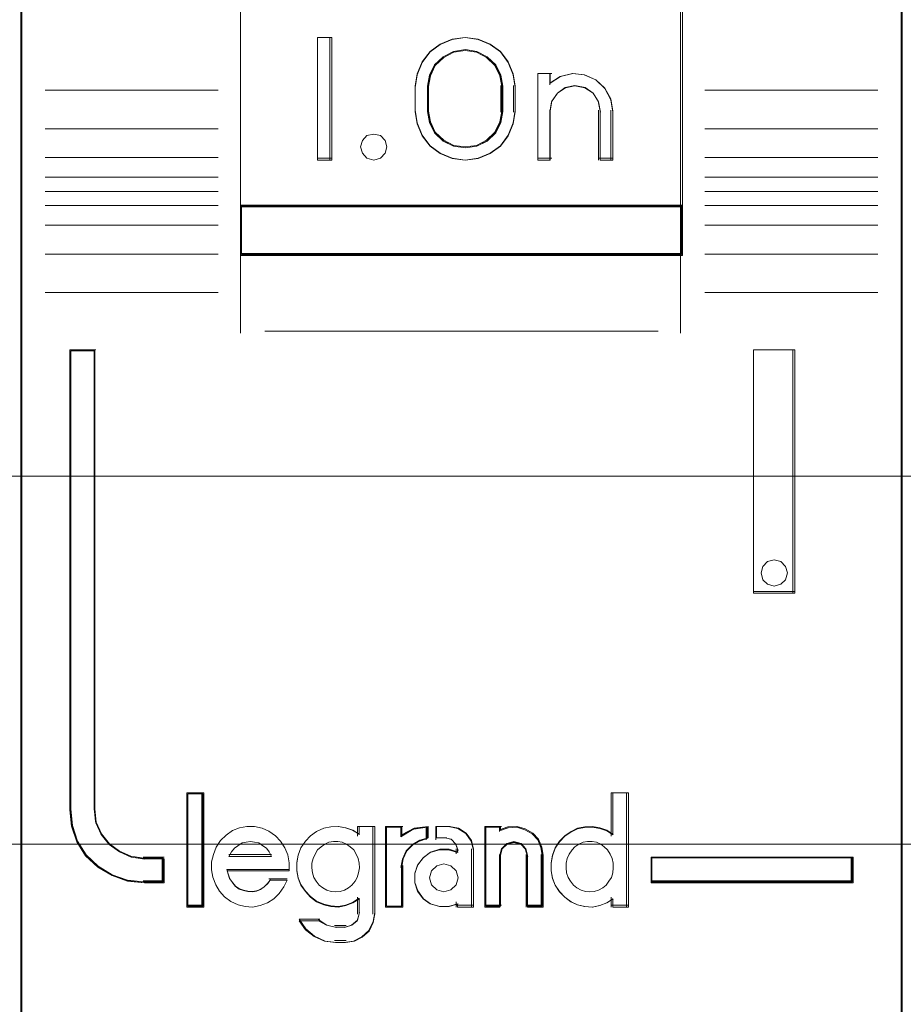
# Model space of a CAD drawing. Header units: millimetres. Extents: x 12819 to 17524, y -4386 to -1138.
# Tile 81 of 94: x 13089.74 to 13091.54, y -4201.18 to -4199.18. Entities that reach past the tile are written whole.
import ezdxf

# ---------------------------------------------------------------- set-up
doc = ezdxf.new("R2010")
doc.units = ezdxf.units.MM
doc.layers.get('0').update_dxf_attribs({"lineweight": 15})
doc.layers.add('30', color=7, linetype='Continuous', lineweight=15)
doc.layers.add('45', color=7, linetype='Continuous', lineweight=15)

# ---------------------------------------------------------------- blocks, each defined once
blk = doc.blocks.new('*U364')
at = {"layer": '30', "color": 7}
blk.add_lwpolyline([(51.982287, -142.479069), (396.085575, -142.479069), (396.085575, -178.45531), (51.982287, -178.45531), (51.982287, -142.479069)], close=True, dxfattribs=at)
for points in [[(51.982287, -142.479069), (396.085575, -142.479069), (396.085575, -178.45531), (51.982287, -178.45531), (51.982287, -142.479069)], [(51.982287, -149.975715), (396.085575, -149.975715), (396.085575, -170.958664), (51.982287, -170.958664), (51.982287, -149.975715)]]:
    blk.add_lwpolyline(points, dxfattribs=at)
blk = doc.blocks.new('*U369')
at = {"layer": '45', "color": 7}
for points in [[(295.977824, -119.225501), (278.023802, -119.225501), (278.023802, -200.870911), (295.977824, -200.870911), (295.977824, -119.225501)], [(282.500432, -165.475841), (291.498932, -165.475841), (291.498932, -161.011192), (282.500432, -161.011192), (282.500432, -165.475841)], [(284.35985, -162.022608), (284.35985, -164.525244), (284.06352, -164.525244), (284.06352, -162.022608), (284.35985, -162.022608)], [(288.054958, -162.767838), (288.094522, -163.018101), (288.094522, -163.529751), (288.054958, -163.780015), (287.947569, -164.024717), (287.794964, -164.236051), (287.585839, -164.386209), (287.33715, -164.486315), (287.077156, -164.525244), (286.811511, -164.486315), (286.562821, -164.386209), (286.359348, -164.236051), (286.201091, -164.024717), (286.093702, -163.780015), (286.054138, -163.529751), (286.054138, -163.018101), (286.093702, -162.767838), (286.201091, -162.523135), (286.359348, -162.311802), (286.562821, -162.161644), (286.811511, -162.061538), (287.077156, -162.022608), (287.33715, -162.061538), (287.585839, -162.161644), (287.794964, -162.311802), (287.947569, -162.523135), (288.054958, -162.767838)], [(287.841171, -163.531058), (287.841171, -163.017867), (287.80132, -162.794741), (287.698845, -162.582771), (287.522362, -162.415426), (287.311721, -162.309441), (287.078308, -162.270394), (286.839201, -162.309441), (286.62856, -162.415426), (286.452077, -162.582771), (286.349603, -162.794741), (286.309752, -163.017867), (286.309752, -163.531058), (286.349603, -163.754185), (286.452077, -163.966155), (286.62856, -164.133499), (286.839201, -164.239485), (287.078308, -164.272953), (287.311721, -164.239485), (287.522362, -164.133499), (287.698845, -163.966155), (287.80132, -163.754185), (287.841171, -163.531058)], [(289.014855, -162.817453), (289.265347, -162.76146), (289.504454, -162.783858), (289.737867, -162.884645), (289.920043, -163.058224), (290.045289, -163.276597), (290.085141, -163.522967), (290.085141, -164.525244), (289.823262, -164.525244), (289.823262, -163.522967), (289.783411, -163.321392), (289.680937, -163.159012), (289.51584, -163.047025), (289.310892, -163.00783), (289.117329, -163.047025), (288.957925, -163.159012), (288.838372, -163.321392), (288.804214, -163.522967), (288.804214, -164.525244), (288.553722, -164.525244), (288.553722, -162.76146), (288.804214, -162.76146), (288.804214, -162.951837), (289.014855, -162.817453)], [(285.443682, -164.123581), (285.479573, -164.253531), (285.443682, -164.383481), (285.347971, -164.483897), (285.216369, -164.525244), (285.072803, -164.483897), (284.983075, -164.383481), (284.941201, -164.253531), (284.983075, -164.123581), (285.072803, -164.023165), (285.216369, -163.993631), (285.347971, -164.023165), (285.443682, -164.123581)], [(291.498932, -165.437547), (282.500432, -165.437547), (282.500432, -166.462479), (291.498932, -166.462479), (291.498932, -165.437547)], [(280.94413, -179.243719), (280.94413, -178.754938), (280.542613, -178.754938), (280.271165, -178.716495), (280.033648, -178.612148), (279.824407, -178.463867), (279.660407, -178.260666), (279.552959, -178.019021), (279.524683, -177.755409), (279.524683, -168.386197), (279.021373, -168.386197), (279.021373, -177.755409), (279.055304, -178.090416), (279.162753, -178.408948), (279.343718, -178.689035), (279.592545, -178.919696), (279.880959, -179.095437), (280.197648, -179.205276), (280.542613, -179.243719), (280.94413, -179.243719)], [(292.948917, -168.386197), (292.948917, -173.344165), (293.788143, -173.344165), (293.788143, -168.386197), (292.948917, -168.386197)], [(293.602857, -172.796083), (293.638847, -172.926033), (293.602857, -173.067796), (293.506885, -173.156399), (293.368924, -173.197746), (293.236962, -173.156399), (293.140989, -173.067796), (293.104999, -172.926033), (293.140989, -172.796083), (293.236962, -172.695667), (293.368924, -172.666133), (293.506885, -172.695667), (293.602857, -172.796083)], [(281.729067, -179.716765), (281.729067, -177.428125), (281.423688, -177.428125), (281.423688, -179.716765), (281.729067, -179.716765)], [(294.980252, -178.716611), (290.861029, -178.716611), (290.861029, -179.243719), (294.980252, -179.243719), (294.980252, -178.716611)]]:
    blk.add_lwpolyline(points, close=True, dxfattribs=at)
at = {"layer": '45', "color": 139}
for points in [[(295.977824, -119.225501), (278.023802, -119.225501), (278.023802, -200.870911), (295.977824, -200.870911), (295.977824, -119.225501)], [(285.479573, -164.253531), (285.443682, -164.123581), (285.347971, -164.023165), (285.216369, -163.993631), (285.072803, -164.023165), (284.983075, -164.123581), (284.941201, -164.253531), (284.983075, -164.383481), (285.072803, -164.483897), (285.216369, -164.525244), (285.347971, -164.483897), (285.443682, -164.383481), (285.479573, -164.253531)], [(293.638847, -172.926033), (293.602857, -172.796083), (293.506885, -172.695667), (293.368924, -172.666133), (293.236962, -172.695667), (293.140989, -172.796083), (293.104999, -172.926033), (293.140989, -173.067796), (293.236962, -173.156399), (293.368924, -173.197746), (293.506885, -173.156399), (293.602857, -173.067796), (293.638847, -172.926033)], [(284.433233, -179.428432), (284.53166, -179.417057), (284.618507, -179.38862), (284.699564, -179.34312), (284.769042, -179.286245), (284.83273, -179.20662), (284.873259, -179.132682), (284.902208, -179.035995), (284.925367, -178.939307), (284.913787, -178.84262), (284.896418, -178.745932), (284.855889, -178.66062), (284.803781, -178.56962), (284.734303, -178.507057), (284.659036, -178.45587), (284.572188, -178.416057), (284.479551, -178.398995), (284.392704, -178.398995), (284.294277, -178.416057), (284.21901, -178.45587), (284.137952, -178.507057), (284.068475, -178.56962), (284.022156, -178.66062), (283.981627, -178.745932), (283.952678, -178.84262), (283.952678, -178.939307), (283.964258, -179.035995), (283.993207, -179.132682), (284.039526, -179.20662), (284.097424, -179.286245), (284.178481, -179.34312), (284.259538, -179.38862), (284.346386, -179.417057), (284.433233, -179.428432)], [(289.610107, -179.428432), (289.702552, -179.417057), (289.789219, -179.38862), (289.875886, -179.34312), (289.945219, -179.286245), (290.002998, -179.20662), (290.054998, -179.132682), (290.083887, -179.035995), (290.089665, -178.939307), (290.089665, -178.84262), (290.072331, -178.745932), (290.031887, -178.66062), (289.974109, -178.56962), (289.904775, -178.507057), (289.835441, -178.45587), (289.748774, -178.416057), (289.662107, -178.398995), (289.563884, -178.398995), (289.477217, -178.416057), (289.39055, -178.45587), (289.309661, -178.507057), (289.251882, -178.56962), (289.194104, -178.66062), (289.15366, -178.745932), (289.130549, -178.84262), (289.130549, -178.939307), (289.142104, -179.035995), (289.170993, -179.132682), (289.222993, -179.20662), (289.280772, -179.286245), (289.350105, -179.34312), (289.436772, -179.38862), (289.523439, -179.417057), (289.610107, -179.428432)], [(286.93182, -179.141226), (286.890133, -179.000553), (286.782939, -178.895049), (286.640013, -178.85402), (286.497088, -178.895049), (286.389893, -179.000553), (286.348207, -179.141226), (286.389893, -179.281898), (286.497088, -179.387403), (286.640013, -179.428432), (286.782939, -179.387403), (286.890133, -179.281898), (286.93182, -179.141226)]]:
    blk.add_lwpolyline(points, close=True, dxfattribs=at)
at = {"layer": '45', "color": 59}
for points in [[(295.957465, -119.243522), (278.041899, -119.243522), (278.041899, -200.852891), (295.957465, -200.852891), (295.957465, -119.243522)], [(282.500432, -165.475841), (291.498932, -165.475841), (291.498932, -161.011192), (282.500432, -161.011192), (282.500432, -165.475841)], [(284.35985, -162.022608), (284.35985, -164.525244), (284.06352, -164.525244), (284.06352, -162.022608), (284.35985, -162.022608)], [(288.054958, -162.767838), (288.094522, -163.018101), (288.094522, -163.529751), (288.054958, -163.780015), (287.947569, -164.024717), (287.794964, -164.236051), (287.585839, -164.386209), (287.33715, -164.486315), (287.077156, -164.525244), (286.811511, -164.486315), (286.562821, -164.386209), (286.359348, -164.236051), (286.201091, -164.024717), (286.093702, -163.780015), (286.054138, -163.529751), (286.054138, -163.018101), (286.093702, -162.767838), (286.201091, -162.523135), (286.359348, -162.311802), (286.562821, -162.161644), (286.811511, -162.061538), (287.077156, -162.022608), (287.33715, -162.061538), (287.585839, -162.161644), (287.794964, -162.311802), (287.947569, -162.523135), (288.054958, -162.767838)], [(287.841171, -163.531058), (287.841171, -163.017867), (287.80132, -162.794741), (287.698845, -162.582771), (287.522362, -162.415426), (287.311721, -162.309441), (287.078308, -162.270394), (286.839201, -162.309441), (286.62856, -162.415426), (286.452077, -162.582771), (286.349603, -162.794741), (286.309752, -163.017867), (286.309752, -163.531058), (286.349603, -163.754185), (286.452077, -163.966155), (286.62856, -164.133499), (286.839201, -164.239485), (287.078308, -164.272953), (287.311721, -164.239485), (287.522362, -164.133499), (287.698845, -163.966155), (287.80132, -163.754185), (287.841171, -163.531058)], [(287.820812, -163.52639), (287.820812, -163.022435), (287.781962, -162.803325), (287.682061, -162.59517), (287.510009, -162.430837), (287.304657, -162.326759), (287.077105, -162.288415), (286.844003, -162.326759), (286.638651, -162.430837), (286.466599, -162.59517), (286.366699, -162.803325), (286.327848, -163.022435), (286.327848, -163.52639), (286.366699, -163.7455), (286.466599, -163.953656), (286.638651, -164.117989), (286.844003, -164.222066), (287.077105, -164.254933), (287.304657, -164.222066), (287.510009, -164.117989), (287.682061, -163.953656), (287.781962, -163.7455), (287.820812, -163.52639)], [(289.014855, -162.817453), (289.265347, -162.76146), (289.504454, -162.783858), (289.737867, -162.884645), (289.920043, -163.058224), (290.045289, -163.276597), (290.085141, -163.522967), (290.085141, -164.525244), (289.823262, -164.525244), (289.823262, -163.522967), (289.783411, -163.321392), (289.680937, -163.159012), (289.51584, -163.047025), (289.310892, -163.00783), (289.117329, -163.047025), (288.957925, -163.159012), (288.838372, -163.321392), (288.804214, -163.522967), (288.804214, -164.525244), (288.553722, -164.525244), (288.553722, -162.76146), (288.804214, -162.76146), (288.804214, -162.951837), (289.014855, -162.817453)], [(285.443682, -164.123581), (285.479573, -164.253531), (285.443682, -164.383481), (285.347971, -164.483897), (285.216369, -164.525244), (285.072803, -164.483897), (284.983075, -164.383481), (284.941201, -164.253531), (284.983075, -164.123581), (285.072803, -164.023165), (285.216369, -163.993631), (285.347971, -164.023165), (285.443682, -164.123581)], [(291.498932, -165.437547), (282.500432, -165.437547), (282.500432, -166.462479), (291.498932, -166.462479), (291.498932, -165.437547)], [(291.478573, -165.455567), (282.52079, -165.455567), (282.52079, -166.442205), (291.478573, -166.442205), (291.478573, -165.455567)], [(292.948917, -168.386197), (292.948917, -173.344165), (293.788143, -173.344165), (293.788143, -168.386197), (292.948917, -168.386197)], [(293.602857, -172.796083), (293.638847, -172.926033), (293.602857, -173.067796), (293.506885, -173.156399), (293.368924, -173.197746), (293.236962, -173.156399), (293.140989, -173.067796), (293.104999, -172.926033), (293.140989, -172.796083), (293.236962, -172.695667), (293.368924, -172.666133), (293.506885, -172.695667), (293.602857, -172.796083)], [(281.749426, -179.734785), (281.749426, -177.410104), (281.403329, -177.410104), (281.403329, -179.734785), (281.749426, -179.734785)], [(288.82517, -178.839394), (288.82517, -179.000676), (288.853629, -179.150834), (288.910548, -179.28987), (288.995927, -179.423345), (289.104073, -179.534574), (289.229295, -179.629118), (289.360209, -179.690294), (289.508199, -179.723662), (289.661881, -179.734785), (289.815563, -179.706978), (289.957861, -179.651364), (290.083083, -179.567942), (290.083083, -179.734785), (290.40183, -179.734785), (290.40183, -177.410104), (290.083083, -177.410104), (290.083083, -178.266566), (289.957861, -178.183144), (289.815563, -178.133091), (289.661881, -178.105284), (289.508199, -178.116407), (289.360209, -178.144214), (289.229295, -178.210951), (289.104073, -178.294373), (288.995927, -178.405602), (288.910548, -178.539076), (288.853629, -178.689235), (288.82517, -178.839394)], [(281.90777, -178.978166), (281.936209, -179.12949), (281.993086, -179.280814), (282.072714, -179.409719), (282.175093, -179.527416), (282.300223, -179.622694), (282.448103, -179.689949), (282.590296, -179.723576), (282.743864, -179.734785), (282.897433, -179.706762), (283.045313, -179.650717), (283.17613, -179.566648), (283.284197, -179.460161), (283.380888, -179.325651), (283.449141, -179.185536), (283.10219, -179.185536), (283.045313, -179.258396), (282.977061, -179.325651), (282.897433, -179.376092), (282.823492, -179.404115), (282.738177, -179.420929), (282.647173, -179.409719), (282.561857, -179.392906), (282.476542, -179.364883), (282.396914, -179.308837), (282.340037, -179.241582), (282.283159, -179.163118), (282.254721, -179.079049), (282.226282, -178.99498), (283.488955, -178.99498), (283.488955, -178.832447), (283.460516, -178.669914), (283.397951, -178.529799), (283.312636, -178.395289), (283.210257, -178.283197), (283.073752, -178.187919), (282.937247, -178.131874), (282.783678, -178.092642), (282.63011, -178.092642), (282.476542, -178.120664), (282.334349, -178.17671), (282.209219, -178.271988), (282.089777, -178.378475), (282.004461, -178.512986), (281.947584, -178.664309), (281.90777, -178.815633), (281.90777, -178.978166)], [(283.728087, -178.52673), (283.671213, -178.676992), (283.642775, -178.827253), (283.642775, -178.988645), (283.671213, -179.138907), (283.728087, -179.278038), (283.819087, -179.411604), (283.921462, -179.522909), (284.046586, -179.617518), (284.194461, -179.678735), (284.336648, -179.712127), (284.49021, -179.723257), (284.638085, -179.695431), (284.780272, -179.639779), (284.916771, -179.5563), (284.916771, -179.873519), (284.876959, -180.01265), (284.768897, -180.107259), (284.638085, -180.146216), (284.433335, -180.146216), (284.251336, -180.107259), (284.086399, -180.01265), (283.693963, -180.01265), (283.824775, -180.196303), (284.001087, -180.335434), (284.211523, -180.430043), (284.433335, -180.457869), (284.638085, -180.457869), (284.820084, -180.430043), (284.979333, -180.346564), (285.115833, -180.224129), (285.201145, -180.051607), (285.23527, -179.873519), (285.23527, -178.092642), (284.916771, -178.092642), (284.916771, -178.254034), (284.780272, -178.170555), (284.638085, -178.120468), (284.49021, -178.092642), (284.336648, -178.103772), (284.194461, -178.131598), (284.046586, -178.198381), (283.921462, -178.28186), (283.819087, -178.393165), (283.728087, -178.52673)], [(285.454691, -178.092642), (285.454691, -179.734785), (285.780307, -179.734785), (285.780307, -178.910911), (285.809379, -178.748378), (285.884969, -178.585845), (286.007075, -178.462544), (286.152439, -178.378475), (286.321062, -178.328034), (286.321062, -178.092642), (286.036148, -178.131874), (285.780307, -178.266384), (285.780307, -178.092642), (285.454691, -178.092642)], [(285.475049, -178.110662), (285.475049, -179.716765), (285.786212, -179.716765), (285.786212, -178.910973), (285.813995, -178.752007), (285.886229, -178.593041), (286.002915, -178.472446), (286.141827, -178.390223), (286.302965, -178.340889), (286.302965, -178.110662), (286.030698, -178.149033), (285.786212, -178.280591), (285.786212, -178.110662), (285.475049, -178.110662)], [(286.106927, -178.882888), (286.049614, -179.051026), (286.049614, -179.241582), (286.106927, -179.409719), (286.221553, -179.566648), (286.364835, -179.66753), (286.553968, -179.723576), (286.737369, -179.723576), (286.920771, -179.66753), (286.920771, -179.734785), (287.241723, -179.734785), (287.241723, -178.557822), (287.201604, -178.378475), (287.092709, -178.227152), (286.937964, -178.131874), (286.754563, -178.092642), (286.490924, -178.092642), (286.490924, -178.328034), (286.680056, -178.328034), (286.794682, -178.356057), (286.880652, -178.44573), (286.920771, -178.557822), (286.920771, -178.625077), (286.737369, -178.569031), (286.553968, -178.569031), (286.364835, -178.625077), (286.221553, -178.731564), (286.106927, -178.882888)], [(287.472454, -178.092642), (287.472454, -179.734785), (287.782531, -179.734785), (287.782531, -178.681123), (287.822726, -178.541008), (287.926085, -178.44573), (288.063897, -178.406498), (288.213194, -178.44573), (288.305068, -178.541008), (288.345263, -178.681123), (288.345263, -179.734785), (288.666825, -179.734785), (288.666825, -178.681123), (288.638114, -178.512986), (288.569208, -178.350452), (288.454365, -178.227152), (288.299326, -178.143083), (288.132803, -178.092642), (287.949054, -178.103851), (287.782531, -178.159897), (287.782531, -178.092642), (287.472454, -178.092642)], [(287.492812, -178.110662), (287.492812, -179.716765), (287.792319, -179.716765), (287.792319, -178.686228), (287.831144, -178.549189), (287.930979, -178.456002), (288.064093, -178.417631), (288.2083, -178.456002), (288.297042, -178.549189), (288.335867, -178.686228), (288.335867, -179.716765), (288.646466, -179.716765), (288.646466, -178.686228), (288.618734, -178.521781), (288.552177, -178.362815), (288.441249, -178.24222), (288.291496, -178.159996), (288.13065, -178.110662), (287.953165, -178.121625), (287.792319, -178.176441), (287.792319, -178.110662), (287.492812, -178.110662)], [(283.08277, -178.61313), (283.129286, -178.707601), (282.262915, -178.707601), (282.315246, -178.61313), (282.373392, -178.537553), (282.443167, -178.487168), (282.530385, -178.430485), (282.611789, -178.411591), (282.699008, -178.398995), (282.786226, -178.411591), (282.873445, -178.430485), (282.954849, -178.487168), (283.024624, -178.537553), (283.08277, -178.61313)], [(283.129286, -178.707601), (282.262915, -178.707601), (282.315246, -178.61313), (282.373392, -178.537553), (282.443167, -178.487168), (282.530385, -178.430485), (282.611789, -178.411591), (282.699008, -178.398995), (282.786226, -178.411591), (282.873445, -178.430485), (282.954849, -178.487168), (283.024624, -178.537553), (283.08277, -178.61313), (283.129286, -178.707601)], [(284.83273, -179.20662), (284.769042, -179.286245), (284.699564, -179.34312), (284.618507, -179.38862), (284.53166, -179.417057), (284.433233, -179.428432), (284.346386, -179.417057), (284.259538, -179.38862), (284.178481, -179.34312), (284.097424, -179.286245), (284.039526, -179.20662), (283.993207, -179.132682), (283.964258, -179.035995), (283.952678, -178.939307), (283.952678, -178.84262), (283.981627, -178.745932), (284.022156, -178.66062), (284.068475, -178.56962), (284.137952, -178.507057), (284.21901, -178.45587), (284.294277, -178.416057), (284.392704, -178.398995), (284.479551, -178.398995), (284.572188, -178.416057), (284.659036, -178.45587), (284.734303, -178.507057), (284.803781, -178.56962), (284.855889, -178.66062), (284.896418, -178.745932), (284.913787, -178.84262), (284.925367, -178.939307), (284.902208, -179.035995), (284.873259, -179.132682), (284.83273, -179.20662)], [(284.022156, -178.66062), (284.068475, -178.56962), (284.137952, -178.507057), (284.21901, -178.45587), (284.294277, -178.416057), (284.392704, -178.398995), (284.479551, -178.398995), (284.572188, -178.416057), (284.659036, -178.45587), (284.734303, -178.507057), (284.803781, -178.56962), (284.855889, -178.66062), (284.896418, -178.745932), (284.913787, -178.84262), (284.925367, -178.939307), (284.902208, -179.035995), (284.873259, -179.132682), (284.83273, -179.20662), (284.769042, -179.286245), (284.699564, -179.34312), (284.618507, -179.38862), (284.53166, -179.417057), (284.433233, -179.428432), (284.346386, -179.417057), (284.259538, -179.38862), (284.178481, -179.34312), (284.097424, -179.286245), (284.039526, -179.20662), (283.993207, -179.132682), (283.964258, -179.035995), (283.952678, -178.939307), (283.952678, -178.84262), (283.981627, -178.745932), (284.022156, -178.66062)], [(289.748774, -178.416057), (289.835441, -178.45587), (289.904775, -178.507057), (289.974109, -178.56962), (290.031887, -178.66062), (290.072331, -178.745932), (290.089665, -178.84262), (290.089665, -178.939307), (290.083887, -179.035995), (290.054998, -179.132682), (290.002998, -179.20662), (289.945219, -179.286245), (289.875886, -179.34312), (289.789219, -179.38862), (289.702552, -179.417057), (289.610107, -179.428432), (289.523439, -179.417057), (289.436772, -179.38862), (289.350105, -179.34312), (289.280772, -179.286245), (289.222993, -179.20662), (289.170993, -179.132682), (289.142104, -179.035995), (289.130549, -178.939307), (289.130549, -178.84262), (289.15366, -178.745932), (289.194104, -178.66062), (289.251882, -178.56962), (289.309661, -178.507057), (289.39055, -178.45587), (289.477217, -178.416057), (289.563884, -178.398995), (289.662107, -178.398995), (289.748774, -178.416057)], [(289.15366, -178.745932), (289.194104, -178.66062), (289.251882, -178.56962), (289.309661, -178.507057), (289.39055, -178.45587), (289.477217, -178.416057), (289.563884, -178.398995), (289.662107, -178.398995), (289.748774, -178.416057), (289.835441, -178.45587), (289.904775, -178.507057), (289.974109, -178.56962), (290.031887, -178.66062), (290.072331, -178.745932), (290.089665, -178.84262), (290.089665, -178.939307), (290.083887, -179.035995), (290.054998, -179.132682), (290.002998, -179.20662), (289.945219, -179.286245), (289.875886, -179.34312), (289.789219, -179.38862), (289.702552, -179.417057), (289.610107, -179.428432), (289.523439, -179.417057), (289.436772, -179.38862), (289.350105, -179.34312), (289.280772, -179.286245), (289.222993, -179.20662), (289.170993, -179.132682), (289.142104, -179.035995), (289.130549, -178.939307), (289.130549, -178.84262), (289.15366, -178.745932)], [(286.890133, -179.000553), (286.93182, -179.141226), (286.890133, -179.281898), (286.782939, -179.387403), (286.640013, -179.428432), (286.497088, -179.387403), (286.389893, -179.281898), (286.348207, -179.141226), (286.389893, -179.000553), (286.497088, -178.895049), (286.640013, -178.85402), (286.782939, -178.895049), (286.890133, -179.000553)], [(286.348207, -179.141226), (286.389893, -179.000553), (286.497088, -178.895049), (286.640013, -178.85402), (286.782939, -178.895049), (286.890133, -179.000553), (286.93182, -179.141226), (286.890133, -179.281898), (286.782939, -179.387403), (286.640013, -179.428432), (286.497088, -179.387403), (286.389893, -179.281898), (286.348207, -179.141226)], [(294.959894, -178.734632), (290.879126, -178.734632), (290.879126, -179.223446), (294.959894, -179.223446), (294.959894, -178.734632)]]:
    blk.add_lwpolyline(points, close=True, dxfattribs=at)
at = {"layer": '45', "color": 139}
for points in [[(282.500432, -155.332392), (282.500432, -166.462479)], [(291.458215, -155.332392), (291.458215, -166.462479)], [(284.35985, -162.022608), (284.06352, -162.022608)], [(284.06352, -162.022608), (284.06352, -164.525244)], [(284.319133, -162.022608), (284.319133, -164.525244)], [(288.094522, -163.040782), (288.054958, -162.784817), (287.947569, -162.534539), (287.794964, -162.318391), (287.585839, -162.164811), (287.33715, -162.062425), (287.077156, -162.022608), (286.811511, -162.062425), (286.562821, -162.164811), (286.359348, -162.318391), (286.201091, -162.534539), (286.093702, -162.784817), (286.054138, -163.040782)], [(287.841171, -163.040782), (287.80132, -162.810816), (287.698845, -162.592347), (287.522362, -162.419872), (287.311721, -162.310638), (287.078308, -162.270394), (286.839201, -162.310638), (286.62856, -162.419872), (286.452077, -162.592347), (286.349603, -162.810816), (286.309752, -163.040782)], [(288.553722, -162.76146), (288.838742, -162.76146)], [(288.553722, -162.76146), (288.553722, -164.525244)], [(288.798025, -162.76146), (288.798025, -162.98672)], [(290.085141, -163.545364), (290.045097, -163.291748), (289.919246, -163.066952), (289.736189, -162.888268), (289.501648, -162.784516), (289.261386, -162.76146), (289.009684, -162.8191), (288.798025, -162.957436)], [(286.054138, -163.545364), (286.054138, -163.002488)], [(286.309752, -163.545364), (286.309752, -163.002488)], [(287.800453, -163.545364), (287.800453, -163.002488)], [(288.056067, -163.545364), (288.056067, -163.002488)], [(289.829527, -163.545364), (289.789189, -163.332935), (289.685462, -163.161811), (289.518348, -163.043794), (289.310895, -163.002488), (289.114967, -163.043794), (288.953614, -163.161811), (288.8326, -163.332935), (288.798025, -163.545364)], [(282.041232, -163.094845), (278.521457, -163.094845)], [(291.958132, -163.094845), (295.477907, -163.094845)], [(286.054138, -163.50707), (286.093702, -163.763036), (286.201091, -164.013313), (286.359348, -164.229462), (286.562821, -164.383041), (286.811511, -164.485428), (287.077156, -164.525244), (287.33715, -164.485428), (287.585839, -164.383041), (287.794964, -164.229462), (287.947569, -164.013313), (288.054958, -163.763036), (288.094522, -163.50707)], [(286.309752, -163.50707), (286.349603, -163.737411), (286.452077, -163.956235), (286.62856, -164.12899), (286.839201, -164.238402), (287.078308, -164.272953), (287.311721, -164.238402), (287.522362, -164.12899), (287.698845, -163.956235), (287.80132, -163.737411), (287.841171, -163.50707)], [(288.798025, -163.50707), (288.798025, -164.525244)], [(289.791072, -163.50707), (289.791072, -164.525244)], [(290.044423, -163.50707), (290.044423, -164.525244)], [(282.041232, -163.883254), (278.521457, -163.883254)], [(291.958132, -163.883254), (295.477907, -163.883254)], [(282.041232, -164.468929), (278.521457, -164.468929)], [(284.35985, -164.484698), (284.06352, -164.484698)], [(288.553722, -164.484698), (288.838742, -164.484698)], [(289.791072, -164.484698), (290.085141, -164.484698)], [(291.958132, -164.468929), (295.477907, -164.468929)], [(282.041232, -164.867639), (278.521457, -164.867639)], [(291.958132, -164.867639), (295.477907, -164.867639)], [(282.041232, -165.16273), (278.521457, -165.16273)], [(291.958132, -165.16273), (295.477907, -165.16273)], [(282.500432, -165.437547), (291.498932, -165.437547)], [(282.041232, -165.44881), (278.521457, -165.44881)], [(291.958132, -165.44881), (295.477907, -165.44881)], [(282.041232, -165.847519), (278.521457, -165.847519)], [(291.958132, -165.847519), (295.477907, -165.847519)], [(282.041232, -166.4377), (278.521457, -166.4377)], [(282.500432, -166.421932), (291.498932, -166.421932)], [(282.500432, -166.421932), (282.500432, -168.043802)], [(291.458215, -166.421932), (291.458215, -168.043802)], [(291.958132, -166.4377), (295.477907, -166.4377)], [(282.041232, -167.221604), (278.521457, -167.221604)], [(291.958132, -167.221604), (295.477907, -167.221604)], [(282.995824, -168.003256), (291.005802, -168.003256)], [(279.021373, -168.386197), (279.021373, -177.759257)], [(279.021373, -168.386197), (279.552959, -168.386197)], [(279.514504, -168.386197), (279.514504, -177.759257)], [(292.948917, -173.344165), (292.948917, -168.386197)], [(292.948917, -168.386197), (293.788143, -168.386197)], [(293.747426, -173.344165), (293.747426, -168.386197)], [(292.948917, -173.305871), (293.788143, -173.305871)], [(281.403329, -177.410104), (281.403329, -179.734785)], [(281.403329, -177.410104), (281.749426, -177.410104)], [(281.708708, -177.410104), (281.708708, -179.734785)], [(290.05121, -177.410104), (290.05121, -178.29087)], [(290.05121, -177.410104), (290.40183, -177.410104)], [(290.361113, -177.410104), (290.361113, -179.734785)], [(279.021373, -177.720963), (279.055481, -178.063723), (279.163488, -178.389627), (279.345396, -178.676197), (279.595518, -178.912196), (279.885432, -179.092005), (280.20377, -179.204386), (280.55053, -179.243719)], [(279.514504, -177.720963), (279.543282, -177.994245), (279.652641, -178.244754), (279.819556, -178.455409), (280.032517, -178.60913), (280.274257, -178.717304), (280.55053, -178.757158)], [(283.488955, -178.99498), (283.488955, -178.832447), (283.460516, -178.669914), (283.397951, -178.529799), (283.312636, -178.395289), (283.210257, -178.283197), (283.073752, -178.187919), (282.937247, -178.131874), (282.783678, -178.092642), (282.63011, -178.092642), (282.476542, -178.120664), (282.334349, -178.17671), (282.209219, -178.271988), (282.089777, -178.378475), (282.004461, -178.512986), (281.947584, -178.664309), (281.90777, -178.815633), (281.90777, -178.978166), (281.936209, -179.12949), (281.993086, -179.280814), (282.072714, -179.409719), (282.175093, -179.527416), (282.300223, -179.622694), (282.448103, -179.689949), (282.590296, -179.723576), (282.743864, -179.734785), (282.897433, -179.706762), (283.045313, -179.650717), (283.17613, -179.566648), (283.284197, -179.460161), (283.380888, -179.325651), (283.449141, -179.185536)], [(284.925367, -178.255175), (284.787946, -178.171106), (284.6448, -178.120664), (284.495928, -178.092642), (284.34133, -178.103851), (284.198183, -178.131874), (284.049311, -178.199129), (283.923342, -178.283197), (283.820277, -178.395289), (283.728663, -178.529799), (283.671405, -178.681123), (283.642775, -178.832447), (283.642775, -178.99498), (283.671405, -179.146304), (283.728663, -179.286418), (283.820277, -179.420929), (283.923342, -179.53302), (284.049311, -179.628298), (284.198183, -179.689949), (284.34133, -179.723576), (284.495928, -179.734785), (284.6448, -179.706762), (284.787946, -179.650717), (284.925367, -179.566648)], [(284.88465, -178.092642), (284.88465, -178.29087)], [(284.88465, -178.092642), (285.23527, -178.092642)], [(285.194553, -178.092642), (285.194553, -179.883457)], [(285.454691, -178.092642), (285.454691, -179.734785)], [(285.454691, -178.092642), (285.805311, -178.092642)], [(286.321062, -178.092642), (286.029061, -178.139946), (285.766856, -178.302133)], [(285.766856, -178.092642), (285.766856, -178.302133)], [(286.282607, -178.092642), (286.282607, -178.362953)], [(286.474882, -178.092642), (286.474882, -178.362953)], [(286.771213, -178.092642), (286.474882, -178.092642)], [(287.241723, -178.58596), (287.199622, -178.395765), (287.085348, -178.235288), (286.922958, -178.134247), (286.730496, -178.092642)], [(287.472454, -178.092642), (287.472454, -179.734785)], [(287.472454, -178.092642), (287.811764, -178.092642)], [(288.666825, -178.707601), (288.637815, -178.531898), (288.56819, -178.362052), (288.452149, -178.233204), (288.295493, -178.145352), (288.127234, -178.092642), (287.941568, -178.104355), (287.773309, -178.162923)], [(287.773309, -178.092642), (287.773309, -178.198514)], [(290.089665, -178.255175), (289.963787, -178.171106), (289.820745, -178.120664), (289.666259, -178.092642), (289.511773, -178.103851), (289.363009, -178.131874), (289.23141, -178.199129), (289.105533, -178.283197), (288.99682, -178.395289), (288.910995, -178.529799), (288.853778, -178.681123), (288.82517, -178.832447), (288.82517, -178.99498), (288.853778, -179.146304), (288.910995, -179.286418), (288.99682, -179.420929), (289.105533, -179.53302), (289.23141, -179.628298), (289.363009, -179.689949), (289.511773, -179.723576), (289.666259, -179.734785), (289.820745, -179.706762), (289.963787, -179.650717), (290.089665, -179.566648)], [(283.129286, -178.707601), (283.08277, -178.61313), (283.024624, -178.537553), (282.954849, -178.487168), (282.873445, -178.430485), (282.786226, -178.411591), (282.699008, -178.398995), (282.611789, -178.411591), (282.530385, -178.430485), (282.443167, -178.487168), (282.373392, -178.537553), (282.315246, -178.61313), (282.262915, -178.707601)], [(286.321062, -178.322406), (286.148245, -178.375039), (285.999265, -178.462761), (285.874121, -178.591419), (285.796652, -178.761013), (285.766856, -178.930608)], [(286.474882, -178.322406), (286.698827, -178.322406)], [(286.93182, -178.58596), (286.886202, -178.457398), (286.788448, -178.354547), (286.65811, -178.322406)], [(288.35466, -178.707601), (288.313135, -178.550149), (288.21822, -178.443081), (288.063984, -178.398995), (287.921612, -178.443081), (287.814834, -178.550149), (287.773309, -178.707601)], [(282.262915, -178.667054), (283.129286, -178.667054)], [(286.93182, -178.615463), (286.746092, -178.558929), (286.560365, -178.558929), (286.368833, -178.615463), (286.223734, -178.722877), (286.107654, -178.875518), (286.049614, -179.045119), (286.049614, -179.237333), (286.107654, -179.406934), (286.223734, -179.565228), (286.368833, -179.666989), (286.560365, -179.723522), (286.746092, -179.723522), (286.93182, -179.666989)], [(286.891103, -178.547666), (286.891103, -178.651286)], [(287.201006, -178.547666), (287.201006, -179.734785)], [(287.773309, -178.667054), (287.773309, -179.734785)], [(288.316205, -178.667054), (288.316205, -179.734785)], [(288.626108, -178.667054), (288.626108, -179.734785)], [(280.512075, -178.716611), (280.94413, -178.716611)], [(280.905675, -178.716611), (280.905675, -179.243719)], [(280.905675, -178.716611), (280.905675, -179.243719)], [(290.861029, -178.716611), (294.980252, -178.716611)], [(290.861029, -178.716611), (290.861029, -179.243719)], [(294.939535, -179.243719), (294.939535, -178.716611)], [(282.217673, -178.973407), (283.488955, -178.973407)], [(282.217673, -178.973407), (282.246684, -179.063215), (282.275694, -179.153022), (282.333714, -179.236843), (282.391735, -179.308689), (282.472964, -179.36856), (282.559995, -179.398496), (282.647025, -179.416458), (282.739858, -179.428432), (282.826889, -179.410471), (282.902316, -179.380535), (282.983544, -179.32665), (283.053169, -179.254804), (283.11119, -179.176971)], [(285.454691, -179.734785), (285.805311, -179.734785), (285.805311, -178.892314)], [(280.512075, -179.203172), (280.94413, -179.203172)], [(283.072735, -179.160373), (283.4505, -179.160373)], [(290.861029, -179.203172), (294.980252, -179.203172)], [(284.88465, -179.532052), (284.88465, -179.883457)], [(286.891103, -179.631166), (286.891103, -179.734785)], [(290.05121, -179.532052), (290.05121, -179.734785)], [(281.403329, -179.696491), (281.749426, -179.696491)], [(284.613202, -180.457869), (284.802784, -180.428586), (284.968669, -180.340734), (285.110856, -180.211886), (285.199723, -180.030326), (285.23527, -179.84291)], [(284.613202, -180.151516), (284.759728, -180.107429), (284.880772, -180.000362), (284.925367, -179.84291)], [(286.891103, -179.696491), (287.241723, -179.696491)], [(287.472454, -179.696491), (287.811764, -179.696491)], [(288.316205, -179.696491), (288.666825, -179.696491)], [(290.05121, -179.696491), (290.40183, -179.696491)], [(283.692541, -179.980319), (283.827012, -180.177308), (284.008256, -180.326543), (284.224579, -180.428022), (284.452595, -180.457869)], [(283.692541, -179.980319), (284.115547, -179.980319)], [(284.07483, -179.980319), (284.254423, -180.101583), (284.452595, -180.151516)], [(284.41414, -180.110969), (284.653919, -180.110969)], [(284.653919, -180.417323), (284.41414, -180.417323)]]:
    blk.add_lwpolyline(points, dxfattribs=at)
at = {"layer": '45', "color": 1}
for points in [[(280.94413, -179.243719), (280.94413, -178.754938), (280.542613, -178.754938), (280.271165, -178.716495), (280.033648, -178.612148), (279.824407, -178.463867), (279.660407, -178.260666), (279.552959, -178.019021), (279.524683, -177.755409), (279.524683, -168.386197), (279.021373, -168.386197), (279.021373, -177.755409), (279.055304, -178.090416), (279.162753, -178.408948), (279.343718, -178.689035), (279.592545, -178.919696), (279.880959, -179.095437), (280.197648, -179.205276), (280.542613, -179.243719), (280.94413, -179.243719)], [(280.926033, -179.223446), (280.926033, -178.736389), (280.532075, -178.736389), (280.265736, -178.698081), (280.03269, -178.594103), (279.827388, -178.446344), (279.666475, -178.24386), (279.561049, -178.003067), (279.533306, -177.740385), (279.533306, -168.404218), (279.03947, -168.404218), (279.03947, -177.740385), (279.072762, -178.074211), (279.178188, -178.391618), (279.355747, -178.670718), (279.59989, -178.900565), (279.882875, -179.075687), (280.193603, -179.185138), (280.532075, -179.223446), (280.926033, -179.223446)], [(294.980252, -178.716611), (290.861029, -178.716611), (290.861029, -179.243719), (294.980252, -179.243719), (294.980252, -178.716611)]]:
    blk.add_lwpolyline(points, close=True, dxfattribs=at)

msp = doc.modelspace()

# ---------------------------------------------------------------- block references
at = {"xscale": 0.1000000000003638, "yscale": 0.1000000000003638, "zscale": 0.1000000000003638}
for name in ['*U364', '*U369']:
    msp.add_blockref(name, (13061.9398, -4183.0131), dxfattribs=at)

doc.saveas('drawing.dxf')
